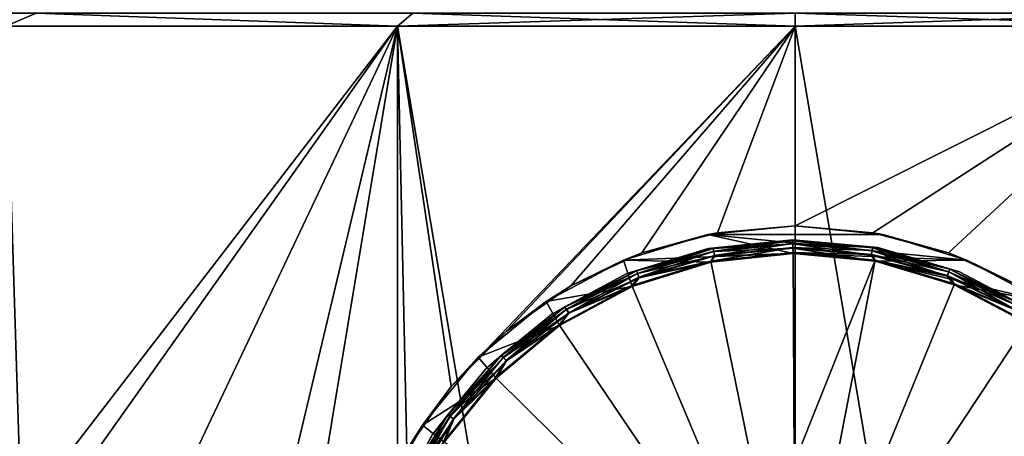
# Model space of a CAD drawing. Header units: metres. Extents: x -105 to 105, y -71 to 59.
# Tile 65 of 117: x -5.62 to 1.52, y -52.33 to -49.3. Entities that reach past the tile are written whole.
import ezdxf

# ---------------------------------------------------------------- set-up
doc = ezdxf.new("R2010")
doc.units = ezdxf.units.M
doc.layers.add('solid_WAMAS_150_SW0001', color=7, linetype='CONTINUOUS')

msp = doc.modelspace()

# ---------------------------------------------------------------- linework, layer by layer
at = {"layer": 'solid_WAMAS_150_SW0001'}
for points in [[(-5.500746, -49.257294, -28.567406), (-5.719867, -49.349998, -28.527412), (-8.150705, -49.257294, -27.741644)], [(-8.150705, -49.257294, 15.241645), (-5.719867, -49.349998, 16.027412), (-5.500746, -49.257294, 16.067406)], [(-5.500746, -49.257294, -28.567406), (-2.882664, -49.349998, -29.068638), (-5.719867, -49.349998, -28.527412)], [(-5.500746, -49.257294, 16.067406), (-5.719867, -49.349998, 16.027412), (-2.882664, -49.349998, 16.568638)], [(-2.770574, -49.257294, -29.067728), (-2.882664, -49.349998, -29.068638), (-5.500746, -49.257294, -28.567406)], [(-5.500746, -49.257294, 16.067406), (-2.882664, -49.349998, 16.568638), (-2.770574, -49.257294, 16.567728)], [(0, -49.257294, -29.235317), (0, -49.349998, -29.25), (-2.882664, -49.349998, -29.068638)], [(-2.770574, -49.257294, -29.067728), (0, -49.257294, -29.235317), (-2.882664, -49.349998, -29.068638)], [(-2.770574, -49.257294, 16.567728), (-2.882664, -49.349998, 16.568638), (0, -49.349998, 16.75)], [(-2.770574, -49.257294, 16.567728), (0, -49.349998, 16.75), (0, -49.257294, 16.735317)], [(2.770574, -49.257294, -29.067728), (2.882664, -49.349998, -29.068638), (0, -49.349998, -29.25)], [(2.770574, -49.257294, -29.067728), (0, -49.349998, -29.25), (0, -49.257294, -29.235317)], [(0, -49.257294, 16.735317), (0, -49.349998, 16.75), (2.882664, -49.349998, 16.568638)], [(0, -49.257294, 16.735317), (2.882664, -49.349998, 16.568638), (2.770574, -49.257294, 16.567728)], [(-5.719867, -49.349998, -28.527412), (-5.609453, -52.89838, -28.555471), (-6.256854, -53.132961, -28.382595)], [(-5.719867, -49.349998, -28.527412), (-2.882664, -49.349998, -29.068638), (-5.609453, -52.89838, -28.555471)], [(-2.882664, -49.349998, 16.568638), (-5.719867, -49.349998, 16.027412), (-5.716904, -66.428406, 16.028173)], [(-2.882664, -49.349998, 16.568638), (-5.716904, -66.428406, 16.028173), (-2.881144, -66.428413, 16.56883)], [(-2.882664, -49.349998, -29.068638), (-5.336912, -52.817451, -28.622246), (-5.609453, -52.89838, -28.555471)], [(-2.882664, -49.349998, -29.068638), (-4.430077, -52.620548, -28.819324), (-5.336912, -52.817451, -28.622246)], [(-2.882664, -49.349998, -29.068638), (-3.634258, -52.509445, -28.961058), (-4.430077, -52.620548, -28.819324)], [(-2.882664, -49.349998, -29.068638), (-2.814791, -52.42522, -29.07711), (-3.634258, -52.509445, -28.961058)], [(-2.882664, -49.349998, -29.068638), (-2.493286, -51.96529, -29.11446), (-2.814791, -52.42522, -29.07711)], [(-2.882664, -49.349998, 16.568638), (-2.881144, -66.428413, 16.56883), (0, -66.428406, 16.75)], [(0, -49.349998, 16.75), (-2.882664, -49.349998, 16.568638), (0, -66.428406, 16.75)], [(-2.882664, -49.349998, -29.068638), (0, -49.349998, -29.25), (-2.493286, -51.96529, -29.11446)], [(0, -49.349998, -29.25), (-2.091444, -51.562359, -29.154713), (-2.493286, -51.96529, -29.11446)], [(0, -49.349998, -29.25), (-1.625095, -51.235477, -29.192516), (-2.091444, -51.562359, -29.154713)], [(0, -49.349998, -29.25), (-1.110586, -50.995644, -29.223171), (-1.625095, -51.235477, -29.192516)], [(0, -49.349998, -29.25), (-0.563295, -50.849186, -29.243101), (-1.110586, -50.995644, -29.223171)], [(0, -49.349998, -29.25), (0, -50.799999, -29.25), (-0.563295, -50.849186, -29.243101)], [(0, -49.349998, 16.75), (0, -66.428406, 16.75), (2.881112, -66.428406, 16.568834)], [(2.882664, -49.349998, 16.568638), (0, -49.349998, 16.75), (2.881112, -66.428406, 16.568834)], [(2.882664, -49.349998, -29.068638), (0, -50.799999, -29.25), (0, -49.349998, -29.25)], [(0.563298, -50.84919, -29.243101), (0, -50.799999, -29.25), (2.882664, -49.349998, -29.068638)], [(1.110586, -50.995644, -29.223171), (0.563298, -50.84919, -29.243101), (2.882664, -49.349998, -29.068638)], [(1.625095, -51.235477, -29.192516), (1.110586, -50.995644, -29.223171), (2.882664, -49.349998, -29.068638)], [(-0.633863, -50.862415, -28.549999), (-0.563295, -50.849186, -29.243101), (0, -50.799999, -29.25)], [(-0.633863, -50.862415, -28.549999), (0, -50.799999, -29.25), (0, -50.800007, -28.549999)], [(-0.633863, -50.862415, -28.549999), (0, -50.800007, -28.549999), (0.633863, -50.862415, -28.549999)], [(0, -50.800007, -28.549999), (0, -50.799999, -29.25), (0.563298, -50.84919, -29.243101)], [(0, -50.800007, -28.549999), (0.563298, -50.84919, -29.243101), (0.633863, -50.862415, -28.549999)], [(-1.243596, -51.047337, -28.549999), (-1.110586, -50.995644, -29.223171), (-0.633863, -50.862415, -28.549999)], [(-0.016011, -51.000042, -28.549999), (-1.243596, -51.047337, -28.549999), (-0.633863, -50.862415, -28.549999)], [(-0.633863, -50.862415, -28.549999), (-1.110586, -50.995644, -29.223171), (-0.563295, -50.849186, -29.243101)], [(-0.633863, -50.862415, -28.549999), (0.633863, -50.862415, -28.549999), (1.243596, -51.047337, -28.549999)], [(-0.016011, -51.000042, -28.549999), (-0.633863, -50.862415, -28.549999), (1.243596, -51.047337, -28.549999)], [(0.633863, -50.862415, -28.549999), (0.563298, -50.84919, -29.243101), (1.110586, -50.995644, -29.223171)], [(0.633863, -50.862415, -28.549999), (1.110586, -50.995644, -29.223171), (1.243596, -51.047337, -28.549999)], [(-0.630744, -50.963795, -29.056065), (-0.016536, -50.900043, -28.65), (-0.016536, -50.900043, -29.056065)], [(-0.630744, -50.963795, -29.056065), (-0.630744, -50.963795, -28.65), (-0.016536, -50.900043, -28.65)], [(-0.016496, -50.907627, -28.611805), (-0.016536, -50.900043, -28.65), (-0.630744, -50.963795, -28.65)], [(-0.593728, -50.963623, -29.092907), (-0.630744, -50.963795, -29.056065), (-0.016536, -50.900043, -29.056065)], [(-0.593625, -50.964161, -28.611805), (-0.016496, -50.907627, -28.611805), (-0.630744, -50.963795, -28.65)], [(-0.593728, -50.963623, -29.092907), (-0.016536, -50.900043, -29.056065), (-0.016499, -50.907078, -29.092907)], [(-0.589924, -50.983398, -29.124592), (-0.593728, -50.963623, -29.092907), (-0.016499, -50.907078, -29.092907)], [(-0.593625, -50.964161, -28.611805), (-0.016382, -50.929306, -28.579317), (-0.016496, -50.907627, -28.611805)], [(-0.593625, -50.964161, -28.611805), (-0.589529, -50.985451, -28.579317), (-0.016382, -50.929306, -28.579317)], [(-0.589924, -50.983398, -29.124592), (-0.016499, -50.907078, -29.092907), (-0.016393, -50.927216, -29.124592)], [(-0.584181, -51.013256, -29.14662), (-0.589924, -50.983398, -29.124592), (-0.016393, -50.927216, -29.124592)], [(-0.589529, -50.985451, -28.579317), (-0.016212, -50.961773, -28.557611), (-0.016382, -50.929306, -28.579317)], [(-0.584181, -51.013256, -29.14662), (-0.016393, -50.927216, -29.124592), (-0.016233, -50.957619, -29.14662)], [(-0.016536, -50.900043, -29.056065), (-0.016536, -50.900043, -28.65), (0.598308, -50.957344, -28.65)], [(0.561195, -50.958099, -28.611805), (0.598308, -50.957344, -28.65), (-0.016536, -50.900043, -28.65)], [(0.598308, -50.957344, -29.056065), (-0.016536, -50.900043, -29.056065), (0.598308, -50.957344, -28.65)], [(0.561195, -50.958099, -28.611805), (-0.016536, -50.900043, -28.65), (-0.016496, -50.907627, -28.611805)], [(-0.016499, -50.907078, -29.092907), (-0.016536, -50.900043, -29.056065), (0.598308, -50.957344, -29.056065)], [(0.561293, -50.957561, -29.092907), (-0.016499, -50.907078, -29.092907), (0.598308, -50.957344, -29.056065)], [(-0.016393, -50.927216, -29.124592), (-0.016499, -50.907078, -29.092907), (0.561293, -50.957561, -29.092907)], [(-0.016496, -50.907627, -28.611805), (-0.016382, -50.929306, -28.579317), (0.557323, -50.979431, -28.579317)], [(0.561195, -50.958099, -28.611805), (-0.016496, -50.907627, -28.611805), (0.557323, -50.979431, -28.579317)], [(0.557696, -50.977375, -29.124592), (-0.016393, -50.927216, -29.124592), (0.561293, -50.957561, -29.092907)], [(-0.016233, -50.957619, -29.14662), (-0.016393, -50.927216, -29.124592), (0.557696, -50.977375, -29.124592)], [(-0.016382, -50.929306, -28.579317), (-0.016212, -50.961773, -28.557611), (0.551525, -51.011379, -28.557611)], [(0.557323, -50.979431, -28.579317), (-0.016382, -50.929306, -28.579317), (0.551525, -51.011379, -28.557611)], [(-1.243596, -51.047337, -28.549999), (-1.625095, -51.235477, -29.192516), (-1.110586, -50.995644, -29.223171)], [(-0.61071, -51.061768, -28.549999), (-1.243596, -51.047337, -28.549999), (-0.016011, -51.000042, -28.549999)], [(-1.220713, -51.146149, -29.056065), (-1.220713, -51.146149, -28.65), (-0.630744, -50.963795, -28.65)], [(-1.150538, -51.125782, -28.611805), (-0.630744, -50.963795, -28.65), (-1.220713, -51.146149, -28.65)], [(-0.630744, -50.963795, -29.056065), (-1.220713, -51.146149, -29.056065), (-0.630744, -50.963795, -28.65)], [(-1.150739, -51.125271, -29.092907), (-1.220713, -51.146149, -29.056065), (-0.630744, -50.963795, -29.056065)], [(-0.593728, -50.963623, -29.092907), (-1.150739, -51.125271, -29.092907), (-0.630744, -50.963795, -29.056065)], [(-1.143366, -51.144012, -29.124592), (-1.150739, -51.125271, -29.092907), (-0.593728, -50.963623, -29.092907)], [(-0.593625, -50.964161, -28.611805), (-0.630744, -50.963795, -28.65), (-1.150538, -51.125782, -28.611805)], [(-0.593625, -50.964161, -28.611805), (-1.150538, -51.125782, -28.611805), (-0.589529, -50.985451, -28.579317)], [(-1.150538, -51.125782, -28.611805), (-1.142601, -51.145954, -28.579317), (-0.589529, -50.985451, -28.579317)], [(-0.589924, -50.983398, -29.124592), (-1.143366, -51.144012, -29.124592), (-0.593728, -50.963623, -29.092907)], [(-1.132234, -51.172302, -29.14662), (-1.143366, -51.144012, -29.124592), (-0.589924, -50.983398, -29.124592)], [(-0.589529, -50.985451, -28.579317), (-1.142601, -51.145954, -28.579317), (-0.583395, -51.017338, -28.557611)], [(-1.142601, -51.145954, -28.579317), (-1.130713, -51.17617, -28.557611), (-0.583395, -51.017338, -28.557611)], [(-0.584181, -51.013256, -29.14662), (-1.132234, -51.172302, -29.14662), (-0.589924, -50.983398, -29.124592)], [(-0.584181, -51.013256, -29.14662), (-0.611952, -51.05574, -29.155876), (-1.132234, -51.172302, -29.14662)], [(-0.583395, -51.017338, -28.557611), (-1.130713, -51.17617, -28.557611), (-0.61071, -51.061768, -28.549999)], [(-0.016233, -50.957619, -29.14662), (-0.016043, -50.993889, -29.155876), (-0.611952, -51.05574, -29.155876)], [(-0.584181, -51.013256, -29.14662), (-0.016233, -50.957619, -29.14662), (-0.611952, -51.05574, -29.155876)], [(-0.611952, -51.05574, -29.155876), (-0.016043, -50.993889, -29.155876), (0, -54.049999, -29.25)], [(-0.583395, -51.017338, -28.557611), (-0.61071, -51.061768, -28.549999), (-0.016011, -51.000042, -28.549999)], [(-0.589529, -50.985451, -28.579317), (-0.583395, -51.017338, -28.557611), (-0.016212, -50.961773, -28.557611)], [(-0.583395, -51.017338, -28.557611), (-0.016011, -51.000042, -28.549999), (-0.016212, -50.961773, -28.557611)], [(0.552267, -51.00729, -29.14662), (-0.016043, -50.993889, -29.155876), (-0.016233, -50.957619, -29.14662)], [(0.552267, -51.00729, -29.14662), (-0.016233, -50.957619, -29.14662), (0.557696, -50.977375, -29.124592)], [(-0.016212, -50.961773, -28.557611), (-0.016011, -51.000042, -28.549999), (0.579304, -51.055519, -28.549999)], [(0.551525, -51.011379, -28.557611), (-0.016212, -50.961773, -28.557611), (0.579304, -51.055519, -28.549999)], [(-0.008025, -52.521221, -29.226463), (-0.016043, -50.993889, -29.155876), (0.580483, -51.04948, -29.155876)], [(0.552267, -51.00729, -29.14662), (0.580483, -51.04948, -29.155876), (-0.016043, -50.993889, -29.155876)], [(0, -54.049999, -29.25), (-0.016043, -50.993889, -29.155876), (-0.008025, -52.521221, -29.226463)], [(0.579304, -51.055519, -28.549999), (-0.016011, -51.000042, -28.549999), (1.243596, -51.047337, -28.549999)], [(0.557323, -50.979431, -28.579317), (0.551525, -51.011379, -28.557611), (1.100479, -51.164459, -28.557611)], [(1.100479, -51.164459, -28.557611), (0.551525, -51.011379, -28.557611), (0.579304, -51.055519, -28.549999)], [(0.552267, -51.00729, -29.14662), (0.557696, -50.977375, -29.124592), (1.112794, -51.132168, -29.124592)], [(1.10196, -51.160576, -29.14662), (0.580483, -51.04948, -29.155876), (0.552267, -51.00729, -29.14662)], [(1.10196, -51.160576, -29.14662), (0.552267, -51.00729, -29.14662), (1.112794, -51.132168, -29.124592)], [(0.561195, -50.958099, -28.611805), (0.557323, -50.979431, -28.579317), (1.112049, -51.134121, -28.579317)], [(1.112049, -51.134121, -28.579317), (0.557323, -50.979431, -28.579317), (1.100479, -51.164459, -28.557611)], [(0.557696, -50.977375, -29.124592), (0.561293, -50.957561, -29.092907), (1.11997, -51.11335, -29.092907)], [(1.112794, -51.132168, -29.124592), (0.557696, -50.977375, -29.124592), (1.11997, -51.11335, -29.092907)], [(1.119775, -51.113865, -28.611805), (0.598308, -50.957344, -28.65), (0.561195, -50.958099, -28.611805)], [(1.119775, -51.113865, -28.611805), (0.561195, -50.958099, -28.611805), (1.112049, -51.134121, -28.579317)], [(1.11997, -51.11335, -29.092907), (0.561293, -50.957561, -29.092907), (0.598308, -50.957344, -29.056065)], [(0.598308, -50.957344, -29.056065), (0.598308, -50.957344, -28.65), (1.190159, -51.133492, -28.65)], [(1.119775, -51.113865, -28.611805), (1.190159, -51.133492, -28.65), (0.598308, -50.957344, -28.65)], [(1.190159, -51.133492, -29.056065), (0.598308, -50.957344, -29.056065), (1.190159, -51.133492, -28.65)], [(1.11997, -51.11335, -29.092907), (0.598308, -50.957344, -29.056065), (1.190159, -51.133492, -29.056065)], [(1.243596, -51.047337, -28.549999), (1.110586, -50.995644, -29.223171), (1.625095, -51.235477, -29.192516)], [(-1.805633, -51.34774, -28.549999), (-1.625095, -51.235477, -29.192516), (-1.243596, -51.047337, -28.549999)], [(-1.181949, -51.238331, -28.549999), (-1.805633, -51.34774, -28.549999), (-1.243596, -51.047337, -28.549999)], [(-0.61071, -51.061768, -28.549999), (-1.181949, -51.238331, -28.549999), (-1.243596, -51.047337, -28.549999)], [(-1.184345, -51.232658, -29.155876), (-0.611952, -51.05574, -29.155876), (0, -54.049999, -29.25)], [(-1.132234, -51.172302, -29.14662), (-0.611952, -51.05574, -29.155876), (-1.184345, -51.232658, -29.155876)], [(-1.130713, -51.17617, -28.557611), (-1.181949, -51.238331, -28.549999), (-0.61071, -51.061768, -28.549999)], [(0, -54.049999, -29.25), (-0.008025, -52.521221, -29.226463), (0.580483, -51.04948, -29.155876)], [(0, -54.049999, -29.25), (0.580483, -51.04948, -29.155876), (1.154702, -51.220383, -29.155876)], [(0.579304, -51.055519, -28.549999), (1.243596, -51.047337, -28.549999), (1.805633, -51.34774, -28.549999)], [(1.152365, -51.226074, -28.549999), (0.579304, -51.055519, -28.549999), (1.805633, -51.34774, -28.549999)], [(1.100479, -51.164459, -28.557611), (0.579304, -51.055519, -28.549999), (1.152365, -51.226074, -28.549999)], [(1.10196, -51.160576, -29.14662), (1.154702, -51.220383, -29.155876), (0.580483, -51.04948, -29.155876)], [(1.243596, -51.047337, -28.549999), (1.625095, -51.235477, -29.192516), (1.805633, -51.34774, -28.549999)], [(-1.763771, -51.440094, -29.056065), (-1.763771, -51.440094, -28.65), (-1.220713, -51.146149, -28.65)], [(-1.668272, -51.386982, -28.611805), (-1.220713, -51.146149, -28.65), (-1.763771, -51.440094, -28.65)], [(-1.220713, -51.146149, -29.056065), (-1.763771, -51.440094, -29.056065), (-1.220713, -51.146149, -28.65)], [(-1.668563, -51.38652, -29.092907), (-1.763771, -51.440094, -29.056065), (-1.220713, -51.146149, -29.056065)], [(-1.150739, -51.125271, -29.092907), (-1.668563, -51.38652, -29.092907), (-1.220713, -51.146149, -29.056065)], [(-1.657872, -51.403584, -29.124592), (-1.668563, -51.38652, -29.092907), (-1.150739, -51.125271, -29.092907)], [(-1.150538, -51.125782, -28.611805), (-1.220713, -51.146149, -28.65), (-1.668272, -51.386982, -28.611805)], [(-1.150538, -51.125782, -28.611805), (-1.668272, -51.386982, -28.611805), (-1.142601, -51.145954, -28.579317)], [(-1.668272, -51.386982, -28.611805), (-1.656763, -51.405354, -28.579317), (-1.142601, -51.145954, -28.579317)], [(-1.143366, -51.144012, -29.124592), (-1.657872, -51.403584, -29.124592), (-1.150739, -51.125271, -29.092907)], [(-1.641731, -51.429348, -29.14662), (-1.657872, -51.403584, -29.124592), (-1.143366, -51.144012, -29.124592)], [(-1.142601, -51.145954, -28.579317), (-1.656763, -51.405354, -28.579317), (-1.130713, -51.17617, -28.557611)], [(-1.132234, -51.172302, -29.14662), (-1.641731, -51.429348, -29.14662), (-1.143366, -51.144012, -29.124592)], [(1.112049, -51.134121, -28.579317), (1.100479, -51.164459, -28.557611), (1.611958, -51.415802, -28.557611)], [(1.10196, -51.160576, -29.14662), (1.112794, -51.132168, -29.124592), (1.629997, -51.386326, -29.124592)], [(1.614127, -51.412258, -29.14662), (1.154702, -51.220383, -29.155876), (1.10196, -51.160576, -29.14662)], [(1.614127, -51.412258, -29.14662), (1.10196, -51.160576, -29.14662), (1.629997, -51.386326, -29.124592)], [(1.119775, -51.113865, -28.611805), (1.112049, -51.134121, -28.579317), (1.628906, -51.388107, -28.579317)], [(1.628906, -51.388107, -28.579317), (1.112049, -51.134121, -28.579317), (1.611958, -51.415802, -28.557611)], [(1.112794, -51.132168, -29.124592), (1.11997, -51.11335, -29.092907), (1.640508, -51.369148, -29.092907)], [(1.629997, -51.386326, -29.124592), (1.112794, -51.132168, -29.124592), (1.640508, -51.369148, -29.092907)], [(1.640222, -51.369614, -28.611805), (1.190159, -51.133492, -28.65), (1.119775, -51.113865, -28.611805)], [(1.640222, -51.369614, -28.611805), (1.119775, -51.113865, -28.611805), (1.628906, -51.388107, -28.579317)], [(1.640508, -51.369148, -29.092907), (1.11997, -51.11335, -29.092907), (1.190159, -51.133492, -29.056065)], [(1.190159, -51.133492, -29.056065), (1.190159, -51.133492, -28.65), (1.736273, -51.421719, -28.65)], [(1.640222, -51.369614, -28.611805), (1.736273, -51.421719, -28.65), (1.190159, -51.133492, -28.65)], [(1.736273, -51.421719, -29.056065), (1.190159, -51.133492, -29.056065), (1.736273, -51.421719, -28.65)], [(1.640508, -51.369148, -29.092907), (1.190159, -51.133492, -29.056065), (1.736273, -51.421719, -29.056065)], [(-1.711224, -51.517849, -29.155876), (-1.184345, -51.232658, -29.155876), (0, -54.049999, -29.25)], [(-1.641731, -51.429348, -29.14662), (-1.184345, -51.232658, -29.155876), (-1.711224, -51.517849, -29.155876)], [(-1.656763, -51.405354, -28.579317), (-1.639525, -51.432873, -28.557611), (-1.130713, -51.17617, -28.557611)], [(-1.132234, -51.172302, -29.14662), (-1.184345, -51.232658, -29.155876), (-1.641731, -51.429348, -29.14662)], [(-1.130713, -51.17617, -28.557611), (-1.639525, -51.432873, -28.557611), (-1.181949, -51.238331, -28.549999)], [(0, -54.049999, -29.25), (1.154702, -51.220383, -29.155876), (1.684546, -51.500023, -29.155876)], [(1.611958, -51.415802, -28.557611), (1.100479, -51.164459, -28.557611), (1.152365, -51.226074, -28.549999)], [(1.681147, -51.505154, -28.549999), (1.152365, -51.226074, -28.549999), (1.805633, -51.34774, -28.549999)], [(1.611958, -51.415802, -28.557611), (1.152365, -51.226074, -28.549999), (1.681147, -51.505154, -28.549999)], [(1.614127, -51.412258, -29.14662), (1.684546, -51.500023, -29.155876), (1.154702, -51.220383, -29.155876)], [(-1.805633, -51.34774, -28.549999), (-2.091444, -51.562359, -29.154713), (-1.625095, -51.235477, -29.192516)], [(-1.181949, -51.238331, -28.549999), (-1.707772, -51.522945, -28.549999), (-1.805633, -51.34774, -28.549999)], [(-1.639525, -51.432873, -28.557611), (-1.707772, -51.522945, -28.549999), (-1.181949, -51.238331, -28.549999)], [(-2.298189, -51.751995, -28.549999), (-2.091444, -51.562359, -29.154713), (-1.805633, -51.34774, -28.549999)], [(-1.707772, -51.522945, -28.549999), (-2.298189, -51.751995, -28.549999), (-1.805633, -51.34774, -28.549999)], [(-2.239048, -51.834335, -29.056065), (-2.239048, -51.834335, -28.65), (-1.763771, -51.440094, -28.65)], [(-2.129195, -51.738869, -28.611805), (-1.763771, -51.440094, -28.65), (-2.239048, -51.834335, -28.65)], [(-1.763771, -51.440094, -29.056065), (-2.239048, -51.834335, -29.056065), (-1.763771, -51.440094, -28.65)], [(-2.129566, -51.738468, -29.092907), (-2.239048, -51.834335, -29.056065), (-1.763771, -51.440094, -29.056065)], [(-1.668563, -51.38652, -29.092907), (-2.129566, -51.738468, -29.092907), (-1.763771, -51.440094, -29.056065)], [(-2.115921, -51.753277, -29.124592), (-2.129566, -51.738468, -29.092907), (-1.668563, -51.38652, -29.092907)], [(-1.668272, -51.386982, -28.611805), (-1.763771, -51.440094, -28.65), (-2.129195, -51.738869, -28.611805)], [(-1.668272, -51.386982, -28.611805), (-2.129195, -51.738869, -28.611805), (-1.656763, -51.405354, -28.579317)], [(-2.129195, -51.738869, -28.611805), (-2.114505, -51.754814, -28.579317), (-1.656763, -51.405354, -28.579317)], [(-1.657872, -51.403584, -29.124592), (-2.115921, -51.753277, -29.124592), (-1.668563, -51.38652, -29.092907)], [(-2.095321, -51.775639, -29.14662), (-2.115921, -51.753277, -29.124592), (-1.657872, -51.403584, -29.124592)], [(-1.656763, -51.405354, -28.579317), (-2.114505, -51.754814, -28.579317), (-1.639525, -51.432873, -28.557611)], [(-2.114505, -51.754814, -28.579317), (-2.092505, -51.778694, -28.557611), (-1.639525, -51.432873, -28.557611)], [(-1.641731, -51.429348, -29.14662), (-2.095321, -51.775639, -29.14662), (-1.657872, -51.403584, -29.124592)], [(-1.641731, -51.429348, -29.14662), (-1.711224, -51.517849, -29.155876), (-2.095321, -51.775639, -29.14662)], [(-1.639525, -51.432873, -28.557611), (-2.092505, -51.778694, -28.557611), (-1.707772, -51.522945, -28.549999)], [(-2.172341, -51.900345, -29.155876), (-1.711224, -51.517849, -29.155876), (0, -54.049999, -29.25)], [(-2.095321, -51.775639, -29.14662), (-1.711224, -51.517849, -29.155876), (-2.172341, -51.900345, -29.155876)], [(0, -54.049999, -29.25), (1.684546, -51.500023, -29.155876), (2.149653, -51.877659, -29.155876)], [(-2.298189, -51.751995, -28.549999), (-2.493286, -51.96529, -29.11446), (-2.091444, -51.562359, -29.154713)], [(-1.707772, -51.522945, -28.549999), (-2.167966, -51.904675, -28.549999), (-2.298189, -51.751995, -28.549999)], [(-2.092505, -51.778694, -28.557611), (-2.167966, -51.904675, -28.549999), (-1.707772, -51.522945, -28.549999)], [(-2.702318, -52.244461, -28.549999), (-2.493286, -51.96529, -29.11446), (-2.298189, -51.751995, -28.549999)], [(-2.167966, -51.904675, -28.549999), (-2.702318, -52.244461, -28.549999), (-2.298189, -51.751995, -28.549999)], [(-2.129566, -51.738468, -29.092907), (-2.518049, -52.169132, -29.092907), (-2.239048, -51.834335, -29.056065)], [(-2.501915, -52.181183, -29.124592), (-2.518049, -52.169132, -29.092907), (-2.129566, -51.738468, -29.092907)], [(-2.129195, -51.738869, -28.611805), (-2.239048, -51.834335, -28.65), (-2.51761, -52.16946, -28.611805)], [(-2.129195, -51.738869, -28.611805), (-2.51761, -52.16946, -28.611805), (-2.114505, -51.754814, -28.579317)], [(-2.51761, -52.16946, -28.611805), (-2.500241, -52.182434, -28.579317), (-2.114505, -51.754814, -28.579317)], [(-2.115921, -51.753277, -29.124592), (-2.501915, -52.181183, -29.124592), (-2.129566, -51.738468, -29.092907)], [(-2.477557, -52.199379, -29.14662), (-2.501915, -52.181183, -29.124592), (-2.115921, -51.753277, -29.124592)], [(-2.114505, -51.754814, -28.579317), (-2.500241, -52.182434, -28.579317), (-2.092505, -51.778694, -28.557611)], [(-2.500241, -52.182434, -28.579317), (-2.474227, -52.201866, -28.557611), (-2.092505, -51.778694, -28.557611)], [(-2.095321, -51.775639, -29.14662), (-2.477557, -52.199379, -29.14662), (-2.115921, -51.753277, -29.124592)], [(-2.095321, -51.775639, -29.14662), (-2.172341, -51.900345, -29.155876), (-2.477557, -52.199379, -29.14662)], [(-2.092505, -51.778694, -28.557611), (-2.474227, -52.201866, -28.557611), (-2.167966, -51.904675, -28.549999)], [(-2.62828, -52.313728, -29.056065), (-2.62828, -52.313728, -28.65), (-2.239048, -51.834335, -28.65)], [(-2.51761, -52.16946, -28.611805), (-2.239048, -51.834335, -28.65), (-2.62828, -52.313728, -28.65)], [(-2.239048, -51.834335, -29.056065), (-2.62828, -52.313728, -29.056065), (-2.239048, -51.834335, -28.65)], [(-2.518049, -52.169132, -29.092907), (-2.62828, -52.313728, -29.056065), (-2.239048, -51.834335, -29.056065)], [(-2.167966, -51.904675, -28.549999), (-2.544846, -52.368855, -28.549999), (-2.702318, -52.244461, -28.549999)], [(-2.549977, -52.365456, -29.155876), (-2.172341, -51.900345, -29.155876), (0, -54.049999, -29.25)], [(-2.477557, -52.199379, -29.14662), (-2.172341, -51.900345, -29.155876), (-2.549977, -52.365456, -29.155876)], [(-2.474227, -52.201866, -28.557611), (-2.544846, -52.368855, -28.549999), (-2.167966, -51.904675, -28.549999)], [(0, -54.049999, -29.25), (2.149653, -51.877659, -29.155876), (2.532151, -52.338776, -29.155876)], [(-2.702318, -52.244461, -28.549999), (-2.814791, -52.42522, -29.07711), (-2.493286, -51.96529, -29.11446)], [(-2.518049, -52.169132, -29.092907), (-2.820783, -52.663849, -29.092907), (-2.62828, -52.313728, -29.056065)], [(-2.80271, -52.672729, -29.124592), (-2.820783, -52.663849, -29.092907), (-2.518049, -52.169132, -29.092907)], [(-2.51761, -52.16946, -28.611805), (-2.62828, -52.313728, -28.65), (-2.820291, -52.664089, -28.611805)], [(-2.51761, -52.16946, -28.611805), (-2.820291, -52.664089, -28.611805), (-2.500241, -52.182434, -28.579317)], [(-2.820291, -52.664089, -28.611805), (-2.800834, -52.673653, -28.579317), (-2.500241, -52.182434, -28.579317)], [(-2.501915, -52.181183, -29.124592), (-2.80271, -52.672729, -29.124592), (-2.518049, -52.169132, -29.092907)], [(-2.775423, -52.686138, -29.14662), (-2.80271, -52.672729, -29.124592), (-2.501915, -52.181183, -29.124592)], [(-2.500241, -52.182434, -28.579317), (-2.800834, -52.673653, -28.579317), (-2.474227, -52.201866, -28.557611)], [(-2.800834, -52.673653, -28.579317), (-2.771693, -52.687973, -28.557611), (-2.474227, -52.201866, -28.557611)], [(-2.477557, -52.199379, -29.14662), (-2.775423, -52.686138, -29.14662), (-2.501915, -52.181183, -29.124592)], [(-2.477557, -52.199379, -29.14662), (-2.549977, -52.365456, -29.155876), (-2.775423, -52.686138, -29.14662)], [(-2.474227, -52.201866, -28.557611), (-2.771693, -52.687973, -28.557611), (-2.544846, -52.368855, -28.549999)], [(-3.002571, -52.806202, -28.549999), (-2.814791, -52.42522, -29.07711), (-2.702318, -52.244461, -28.549999)], [(-2.544846, -52.368855, -28.549999), (-3.002571, -52.806202, -28.549999), (-2.702318, -52.244461, -28.549999)], [(-2.916508, -52.85984, -29.056065), (-2.916508, -52.85984, -28.65), (-2.62828, -52.313728, -28.65)], [(-2.820291, -52.664089, -28.611805), (-2.62828, -52.313728, -28.65), (-2.916508, -52.85984, -28.65)], [(-2.62828, -52.313728, -29.056065), (-2.916508, -52.85984, -29.056065), (-2.62828, -52.313728, -28.65)], [(-2.820783, -52.663849, -29.092907), (-2.916508, -52.85984, -29.056065), (-2.62828, -52.313728, -29.056065)]]:
    msp.add_3dface(points, dxfattribs=at)

doc.saveas('drawing.dxf')
